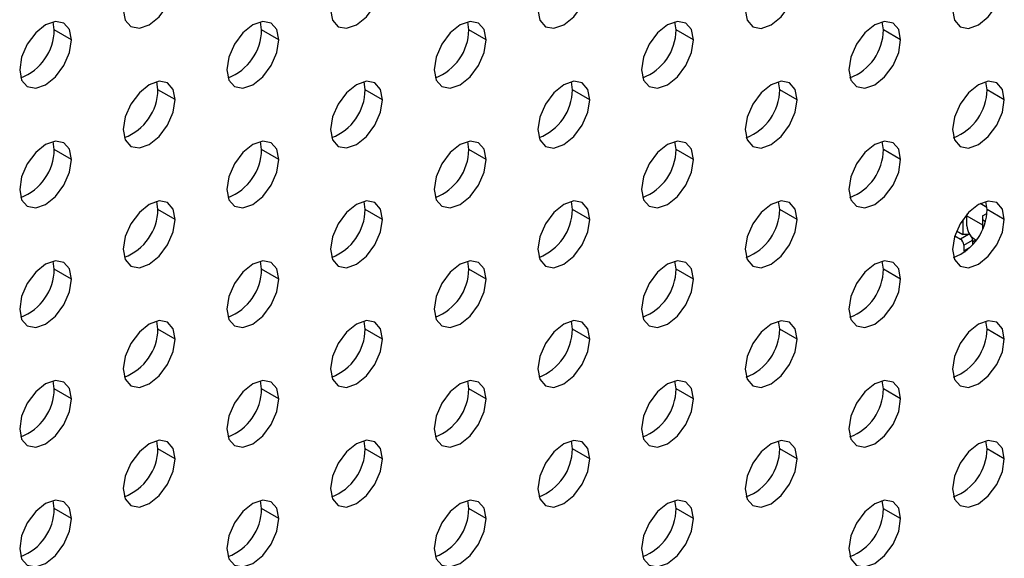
# Model space of a CAD drawing. Header units: millimetres. Extents: x 0 to 1118, y 0 to 864.
# Tile 245 of 254: x 986.53 to 993.25, y 711.28 to 714.96. Entities that reach past the tile are written whole.
import ezdxf

# ---------------------------------------------------------------- set-up
doc = ezdxf.new("R2010")
doc.units = ezdxf.units.MM

msp = doc.modelspace()

# ---------------------------------------------------------------- linework, layer by layer
at = {"color": 7, "linetype": 'Continuous', "lineweight": 25}
for p, q in [((986.7675, 714.888), (986.7599, 714.9429)), ((986.8854, 714.8199), (986.7675, 714.888)), ((988.1818, 714.8879), (988.1741, 714.9427)), ((988.2996, 714.8198), (988.1818, 714.8879)), ((989.596, 714.8877), (989.5883, 714.9426)), ((989.7138, 714.8197), (989.596, 714.8877)), ((991.0102, 714.8876), (991.0026, 714.9425)), ((991.128, 714.8196), (991.0102, 714.8876)), ((992.4244, 714.8875), (992.4168, 714.9423)), ((992.5422, 714.8194), (992.4244, 714.8875)), ((987.4746, 714.4796), (987.467, 714.5345)), ((987.5925, 714.4116), (987.4746, 714.4796)), ((988.8889, 714.4795), (988.8812, 714.5344)), ((989.0067, 714.4115), (988.8889, 714.4795)), ((990.3031, 714.4794), (990.2955, 714.5343)), ((990.4209, 714.4113), (990.3031, 714.4794)), ((991.7173, 714.4792), (991.7097, 714.5341)), ((991.8351, 714.4112), (991.7173, 714.4792)), ((993.1315, 714.4791), (993.1239, 714.534)), ((993.2493, 714.4111), (993.1315, 714.4791)), ((986.7675, 714.0714), (986.7599, 714.1263)), ((988.1818, 714.0713), (988.1741, 714.1262)), ((989.596, 714.0712), (989.5883, 714.1261)), ((991.0102, 714.071), (991.0026, 714.1259)), ((992.4244, 714.0709), (992.4168, 714.1258)), ((986.8854, 714.0034), (986.7675, 714.0714)), ((988.2996, 714.0033), (988.1818, 714.0713)), ((989.7138, 714.0031), (989.596, 714.0712)), ((991.128, 714.003), (991.0102, 714.071)), ((992.5422, 714.0029), (992.4244, 714.0709)), ((987.4746, 713.6631), (987.467, 713.718)), ((988.8889, 713.663), (988.8812, 713.7179)), ((990.3031, 713.6628), (990.2955, 713.7177)), ((991.7173, 713.6627), (991.7097, 713.7176)), ((993.1315, 713.6626), (993.1239, 713.7175)), ((987.5925, 713.5951), (987.4746, 713.6631)), ((989.0067, 713.5949), (988.8889, 713.663)), ((990.4209, 713.5948), (990.3031, 713.6628)), ((991.8351, 713.5947), (991.7173, 713.6627)), ((992.9948, 713.6182), (993.1009, 713.5569)), ((992.9948, 713.5501), (992.9948, 713.6182)), ((993.1009, 713.6182), (993.13, 713.635)), ((993.1009, 713.6182), (993.1009, 713.591)), ((993.2493, 713.5945), (993.1315, 713.6626)), ((992.9653, 713.5929), (992.9653, 713.4923)), ((993.1009, 713.591), (993.1009, 713.53)), ((993.1191, 713.5804), (993.1009, 713.591)), ((992.9112, 713.4827), (992.95, 713.4603)), ((992.9236, 713.5164), (992.9653, 713.4923)), ((993.0125, 713.4923), (992.9653, 713.4923)), ((993.0125, 713.4923), (993.0125, 713.4943)), ((993.0125, 713.4923), (993.0134, 713.4928)), ((992.9736, 713.4195), (993.0325, 713.4535)), ((992.9736, 713.4195), (992.9736, 713.3786)), ((993.0129, 713.4013), (992.9736, 713.3786)), ((993.0325, 713.4412), (993.0555, 713.4545)), ((993.0325, 713.4535), (993.0325, 713.4221)), ((993.0502, 713.4514), (993.0541, 713.4491)), ((992.9736, 713.3786), (992.9814, 713.3741)), ((986.7675, 713.2549), (986.7599, 713.3098)), ((988.1818, 713.2548), (988.1741, 713.3097)), ((989.596, 713.2546), (989.5883, 713.3095)), ((991.0102, 713.2545), (991.0026, 713.3094)), ((992.4244, 713.2544), (992.4168, 713.3093)), ((986.8854, 713.1869), (986.7675, 713.2549)), ((988.2996, 713.1867), (988.1818, 713.2548)), ((989.7138, 713.1866), (989.596, 713.2546)), ((991.128, 713.1865), (991.0102, 713.2545)), ((992.5422, 713.1863), (992.4244, 713.2544)), ((987.4746, 712.8466), (987.467, 712.9014)), ((988.8889, 712.8464), (988.8812, 712.9013)), ((990.3031, 712.8463), (990.2955, 712.9012)), ((991.7173, 712.8462), (991.7097, 712.901)), ((993.1315, 712.846), (993.1239, 712.9009)), ((987.5925, 712.7785), (987.4746, 712.8466)), ((989.0067, 712.7784), (988.8889, 712.8464)), ((990.4209, 712.7783), (990.3031, 712.8463)), ((991.8351, 712.7781), (991.7173, 712.8462)), ((993.2493, 712.778), (993.1315, 712.846)), ((986.7675, 712.4384), (986.7599, 712.4932)), ((988.1818, 712.4382), (988.1741, 712.4931)), ((989.596, 712.4381), (989.5883, 712.493)), ((991.0102, 712.438), (991.0026, 712.4928)), ((992.4244, 712.4378), (992.4168, 712.4927)), ((986.8854, 712.3703), (986.7675, 712.4384)), ((988.2996, 712.3702), (988.1818, 712.4382)), ((989.7138, 712.3701), (989.596, 712.4381)), ((991.128, 712.3699), (991.0102, 712.438)), ((992.5422, 712.3698), (992.4244, 712.4378)), ((987.4746, 712.03), (987.467, 712.0849)), ((988.8889, 712.0299), (988.8812, 712.0848)), ((990.3031, 712.0298), (990.2955, 712.0846)), ((991.7173, 712.0296), (991.7097, 712.0845)), ((993.1315, 712.0295), (993.1239, 712.0844)), ((987.5925, 711.962), (987.4746, 712.03)), ((989.0067, 711.9619), (988.8889, 712.0299)), ((990.4209, 711.9617), (990.3031, 712.0298)), ((991.8351, 711.9616), (991.7173, 712.0296)), ((993.2493, 711.9615), (993.1315, 712.0295)), ((986.7675, 711.6218), (986.7599, 711.6767)), ((988.1818, 711.6217), (988.1741, 711.6766)), ((989.596, 711.6216), (989.5883, 711.6764)), ((991.0102, 711.6214), (991.0026, 711.6763)), ((992.4244, 711.6213), (992.4168, 711.6762)), ((986.8854, 711.5538), (986.7675, 711.6218)), ((988.2996, 711.5537), (988.1818, 711.6217)), ((989.7138, 711.5535), (989.596, 711.6216)), ((991.128, 711.5534), (991.0102, 711.6214)), ((992.5422, 711.5533), (992.4244, 711.6213))]:
    msp.add_line(p, q, dxfattribs=at)
at = {"color": 8, "linetype": 'Continuous', "lineweight": 25}
for p, q in [((993.1311, 713.6755), (993.0839, 713.7028)), ((993.0054, 713.4923), (992.95, 713.4603))]:
    msp.add_line(p, q, dxfattribs=at)
at = {"color": 7, "linetype": 'Continuous', "lineweight": 25, "flags": 128}
for points in [[(987.2389, 715.0241), (987.2524, 714.9537), (987.2907, 714.9096), (987.3481, 714.8985), (987.4157, 714.922), (987.4834, 714.9766), (987.5407, 715.0539), (987.579, 715.1423), (987.5925, 715.2282)], [(988.6532, 715.0239), (988.6666, 714.9536), (988.7049, 714.9095), (988.7623, 714.8983), (988.8299, 714.9218), (988.8976, 714.9764), (988.9549, 715.0538), (988.9933, 715.1421), (989.0067, 715.228)], [(990.0674, 715.0238), (990.0808, 714.9534), (990.1191, 714.9093), (990.1765, 714.8982), (990.2441, 714.9217), (990.3118, 714.9763), (990.3691, 715.0537), (990.4075, 715.142), (990.4209, 715.2279)], [(991.4816, 715.0237), (991.495, 714.9533), (991.5334, 714.9092), (991.5907, 714.8981), (991.6584, 714.9216), (991.726, 714.9762), (991.7834, 715.0535), (991.8217, 715.1419), (991.8351, 715.2278)], [(992.8958, 715.0235), (992.9093, 714.9532), (992.9476, 714.9091), (993.0049, 714.8979), (993.0726, 714.9214), (993.1402, 714.976), (993.1976, 715.0534), (993.2359, 715.1417), (993.2493, 715.2276)], [(986.8854, 714.8199), (986.8719, 714.8903), (986.8336, 714.9344), (986.7763, 714.9455), (986.7086, 714.922), (986.641, 714.8674), (986.5836, 714.7901), (986.5453, 714.7017), (986.5318, 714.6158)], [(988.2996, 714.8198), (988.2861, 714.8902), (988.2478, 714.9343), (988.1905, 714.9454), (988.1228, 714.9219), (988.0552, 714.8673), (987.9978, 714.79), (987.9595, 714.7016), (987.946, 714.6157)], [(989.7138, 714.8197), (989.7004, 714.89), (989.662, 714.9341), (989.6047, 714.9453), (989.537, 714.9218), (989.4694, 714.8672), (989.412, 714.7898), (989.3737, 714.7015), (989.3603, 714.6156)], [(991.128, 714.8196), (991.1146, 714.8899), (991.0763, 714.934), (991.0189, 714.9452), (990.9513, 714.9216), (990.8836, 714.867), (990.8263, 714.7897), (990.7879, 714.7013), (990.7745, 714.6154)], [(992.5422, 714.8194), (992.5288, 714.8898), (992.4905, 714.9339), (992.4331, 714.945), (992.3655, 714.9215), (992.2978, 714.8669), (992.2405, 714.7896), (992.2021, 714.7012), (992.1887, 714.6153)], [(986.5318, 714.6158), (986.5453, 714.5455), (986.5836, 714.5014), (986.641, 714.4902), (986.7086, 714.5138), (986.7763, 714.5684), (986.8336, 714.6457), (986.8719, 714.7341), (986.8854, 714.8199)], [(987.946, 714.6157), (987.9595, 714.5454), (987.9978, 714.5013), (988.0552, 714.4901), (988.1228, 714.5136), (988.1905, 714.5682), (988.2478, 714.6456), (988.2861, 714.7339), (988.2996, 714.8198)], [(989.3603, 714.6156), (989.3737, 714.5452), (989.412, 714.5011), (989.4694, 714.49), (989.537, 714.5135), (989.6047, 714.5681), (989.662, 714.6454), (989.7004, 714.7338), (989.7138, 714.8197)], [(990.7745, 714.6154), (990.7879, 714.5451), (990.8263, 714.501), (990.8836, 714.4899), (990.9513, 714.5134), (991.0189, 714.568), (991.0763, 714.6453), (991.1146, 714.7337), (991.128, 714.8196)], [(992.1887, 714.6153), (992.2021, 714.545), (992.2405, 714.5009), (992.2978, 714.4897), (992.3655, 714.5132), (992.4331, 714.5678), (992.4905, 714.6452), (992.5288, 714.7335), (992.5422, 714.8194)], [(987.5925, 714.4116), (987.579, 714.482), (987.5407, 714.5261), (987.4834, 714.5372), (987.4157, 714.5137), (987.3481, 714.4591), (987.2907, 714.3817), (987.2524, 714.2934), (987.2389, 714.2075)], [(989.0067, 714.4115), (988.9933, 714.4818), (988.9549, 714.5259), (988.8976, 714.5371), (988.8299, 714.5136), (988.7623, 714.459), (988.7049, 714.3816), (988.6666, 714.2933), (988.6532, 714.2074)], [(990.4209, 714.4113), (990.4075, 714.4817), (990.3691, 714.5258), (990.3118, 714.5369), (990.2441, 714.5134), (990.1765, 714.4588), (990.1191, 714.3815), (990.0808, 714.2931), (990.0674, 714.2072)], [(991.8351, 714.4112), (991.8217, 714.4816), (991.7834, 714.5257), (991.726, 714.5368), (991.6584, 714.5133), (991.5907, 714.4587), (991.5334, 714.3813), (991.495, 714.293), (991.4816, 714.2071)], [(993.2493, 714.4111), (993.2359, 714.4814), (993.1976, 714.5255), (993.1402, 714.5367), (993.0726, 714.5132), (993.0049, 714.4586), (992.9476, 714.3812), (992.9093, 714.2929), (992.8958, 714.207)], [(987.2389, 714.2075), (987.2524, 714.1372), (987.2907, 714.0931), (987.3481, 714.0819), (987.4157, 714.1054), (987.4834, 714.16), (987.5407, 714.2374), (987.579, 714.3257), (987.5925, 714.4116)], [(988.6532, 714.2074), (988.6666, 714.137), (988.7049, 714.0929), (988.7623, 714.0818), (988.8299, 714.1053), (988.8976, 714.1599), (988.9549, 714.2372), (988.9933, 714.3256), (989.0067, 714.4115)], [(990.0674, 714.2072), (990.0808, 714.1369), (990.1191, 714.0928), (990.1765, 714.0816), (990.2441, 714.1052), (990.3118, 714.1598), (990.3691, 714.2371), (990.4075, 714.3255), (990.4209, 714.4113)], [(991.4816, 714.2071), (991.495, 714.1368), (991.5334, 714.0927), (991.5907, 714.0815), (991.6584, 714.105), (991.726, 714.1596), (991.7834, 714.237), (991.8217, 714.3253), (991.8351, 714.4112)], [(992.8958, 714.207), (992.9093, 714.1366), (992.9476, 714.0925), (993.0049, 714.0814), (993.0726, 714.1049), (993.1402, 714.1595), (993.1976, 714.2368), (993.2359, 714.3252), (993.2493, 714.4111)], [(986.8854, 714.0034), (986.8719, 714.0738), (986.8336, 714.1179), (986.7763, 714.129), (986.7086, 714.1055), (986.641, 714.0509), (986.5836, 713.9735), (986.5453, 713.8852), (986.5318, 713.7993)], [(988.2996, 714.0033), (988.2861, 714.0736), (988.2478, 714.1177), (988.1905, 714.1289), (988.1228, 714.1054), (988.0552, 714.0508), (987.9978, 713.9734), (987.9595, 713.8851), (987.946, 713.7992)], [(989.7138, 714.0031), (989.7004, 714.0735), (989.662, 714.1176), (989.6047, 714.1287), (989.537, 714.1052), (989.4694, 714.0506), (989.412, 713.9733), (989.3737, 713.8849), (989.3603, 713.799)], [(991.128, 714.003), (991.1146, 714.0734), (991.0763, 714.1175), (991.0189, 714.1286), (990.9513, 714.1051), (990.8836, 714.0505), (990.8263, 713.9731), (990.7879, 713.8848), (990.7745, 713.7989)], [(992.5422, 714.0029), (992.5288, 714.0732), (992.4905, 714.1173), (992.4331, 714.1285), (992.3655, 714.105), (992.2978, 714.0504), (992.2405, 713.973), (992.2021, 713.8847), (992.1887, 713.7988)], [(986.5318, 713.7993), (986.5453, 713.729), (986.5836, 713.6849), (986.641, 713.6737), (986.7086, 713.6972), (986.7763, 713.7518), (986.8336, 713.8292), (986.8719, 713.9175), (986.8854, 714.0034)], [(987.946, 713.7992), (987.9595, 713.7288), (987.9978, 713.6847), (988.0552, 713.6736), (988.1228, 713.6971), (988.1905, 713.7517), (988.2478, 713.829), (988.2861, 713.9174), (988.2996, 714.0033)], [(989.3603, 713.799), (989.3737, 713.7287), (989.412, 713.6846), (989.4694, 713.6734), (989.537, 713.697), (989.6047, 713.7515), (989.662, 713.8289), (989.7004, 713.9173), (989.7138, 714.0031)], [(990.7745, 713.7989), (990.7879, 713.7286), (990.8263, 713.6845), (990.8836, 713.6733), (990.9513, 713.6968), (991.0189, 713.7514), (991.0763, 713.8288), (991.1146, 713.9171), (991.128, 714.003)], [(992.1887, 713.7988), (992.2021, 713.7284), (992.2405, 713.6843), (992.2978, 713.6732), (992.3655, 713.6967), (992.4331, 713.7513), (992.4905, 713.8286), (992.5288, 713.917), (992.5422, 714.0029)], [(987.5925, 713.5951), (987.579, 713.6654), (987.5407, 713.7095), (987.4834, 713.7207), (987.4157, 713.6972), (987.3481, 713.6426), (987.2907, 713.5652), (987.2524, 713.4769), (987.2389, 713.391)], [(989.0067, 713.5949), (988.9933, 713.6653), (988.9549, 713.7094), (988.8976, 713.7205), (988.8299, 713.697), (988.7623, 713.6424), (988.7049, 713.5651), (988.6666, 713.4767), (988.6532, 713.3908)], [(990.4209, 713.5948), (990.4075, 713.6652), (990.3691, 713.7093), (990.3118, 713.7204), (990.2441, 713.6969), (990.1765, 713.6423), (990.1191, 713.5649), (990.0808, 713.4766), (990.0674, 713.3907)], [(991.8351, 713.5947), (991.8217, 713.665), (991.7834, 713.7091), (991.726, 713.7203), (991.6584, 713.6968), (991.5907, 713.6422), (991.5334, 713.5648), (991.495, 713.4765), (991.4816, 713.3906)], [(993.2493, 713.5945), (993.2359, 713.6649), (993.1976, 713.709), (993.1402, 713.7201), (993.0726, 713.6966), (993.0049, 713.642), (992.9476, 713.5647), (992.9093, 713.4763), (992.8958, 713.3904)], [(992.9948, 713.6182), (992.9959, 713.6321), (992.9959, 713.6322)], [(987.2389, 713.391), (987.2524, 713.3206), (987.2907, 713.2765), (987.3481, 713.2654), (987.4157, 713.2889), (987.4834, 713.3435), (987.5407, 713.4208), (987.579, 713.5092), (987.5925, 713.5951)], [(988.6532, 713.3908), (988.6666, 713.3205), (988.7049, 713.2764), (988.7623, 713.2652), (988.8299, 713.2888), (988.8976, 713.3433), (988.9549, 713.4207), (988.9933, 713.5091), (989.0067, 713.5949)], [(990.0674, 713.3907), (990.0808, 713.3204), (990.1191, 713.2762), (990.1765, 713.2651), (990.2441, 713.2886), (990.3118, 713.3432), (990.3691, 713.4206), (990.4075, 713.5089), (990.4209, 713.5948)], [(991.4816, 713.3906), (991.495, 713.3202), (991.5334, 713.2761), (991.5907, 713.265), (991.6584, 713.2885), (991.726, 713.3431), (991.7834, 713.4204), (991.8217, 713.5088), (991.8351, 713.5947)], [(992.8958, 713.3904), (992.9093, 713.3201), (992.9476, 713.276), (993.0049, 713.2648), (993.0726, 713.2884), (993.1402, 713.3429), (993.1976, 713.4203), (993.2359, 713.5087), (993.2493, 713.5945)], [(986.8854, 713.1869), (986.8719, 713.2572), (986.8336, 713.3013), (986.7763, 713.3125), (986.7086, 713.289), (986.641, 713.2344), (986.5836, 713.157), (986.5453, 713.0687), (986.5318, 712.9828)], [(988.2996, 713.1867), (988.2861, 713.2571), (988.2478, 713.3012), (988.1905, 713.3123), (988.1228, 713.2888), (988.0552, 713.2342), (987.9978, 713.1569), (987.9595, 713.0685), (987.946, 712.9826)], [(989.7138, 713.1866), (989.7004, 713.257), (989.662, 713.3011), (989.6047, 713.3122), (989.537, 713.2887), (989.4694, 713.2341), (989.412, 713.1567), (989.3737, 713.0684), (989.3603, 712.9825)], [(991.128, 713.1865), (991.1146, 713.2568), (991.0763, 713.3009), (991.0189, 713.3121), (990.9513, 713.2886), (990.8836, 713.234), (990.8263, 713.1566), (990.7879, 713.0683), (990.7745, 712.9824)], [(992.5422, 713.1863), (992.5288, 713.2567), (992.4905, 713.3008), (992.4331, 713.3119), (992.3655, 713.2884), (992.2978, 713.2338), (992.2405, 713.1565), (992.2021, 713.0681), (992.1887, 712.9822)], [(986.5318, 712.9828), (986.5453, 712.9124), (986.5836, 712.8683), (986.641, 712.8572), (986.7086, 712.8807), (986.7763, 712.9353), (986.8336, 713.0126), (986.8719, 713.101), (986.8854, 713.1869)], [(987.946, 712.9826), (987.9595, 712.9123), (987.9978, 712.8682), (988.0552, 712.857), (988.1228, 712.8805), (988.1905, 712.9351), (988.2478, 713.0125), (988.2861, 713.1008), (988.2996, 713.1867)], [(989.3603, 712.9825), (989.3737, 712.9121), (989.412, 712.868), (989.4694, 712.8569), (989.537, 712.8804), (989.6047, 712.935), (989.662, 713.0124), (989.7004, 713.1007), (989.7138, 713.1866)], [(990.7745, 712.9824), (990.7879, 712.912), (990.8263, 712.8679), (990.8836, 712.8568), (990.9513, 712.8803), (991.0189, 712.9349), (991.0763, 713.0122), (991.1146, 713.1006), (991.128, 713.1865)], [(992.1887, 712.9822), (992.2021, 712.9119), (992.2405, 712.8678), (992.2978, 712.8566), (992.3655, 712.8802), (992.4331, 712.9347), (992.4905, 713.0121), (992.5288, 713.1005), (992.5422, 713.1863)], [(987.5925, 712.7785), (987.579, 712.8489), (987.5407, 712.893), (987.4834, 712.9041), (987.4157, 712.8806), (987.3481, 712.826), (987.2907, 712.7487), (987.2524, 712.6603), (987.2389, 712.5744)], [(989.0067, 712.7784), (988.9933, 712.8487), (988.9549, 712.8929), (988.8976, 712.904), (988.8299, 712.8805), (988.7623, 712.8259), (988.7049, 712.7485), (988.6666, 712.6602), (988.6532, 712.5743)], [(990.4209, 712.7783), (990.4075, 712.8486), (990.3691, 712.8927), (990.3118, 712.9039), (990.2441, 712.8804), (990.1765, 712.8258), (990.1191, 712.7484), (990.0808, 712.6601), (990.0674, 712.5742)], [(991.8351, 712.7781), (991.8217, 712.8485), (991.7834, 712.8926), (991.726, 712.9037), (991.6584, 712.8802), (991.5907, 712.8256), (991.5334, 712.7483), (991.495, 712.6599), (991.4816, 712.574)], [(993.2493, 712.778), (993.2359, 712.8484), (993.1976, 712.8925), (993.1402, 712.9036), (993.0726, 712.8801), (993.0049, 712.8255), (992.9476, 712.7481), (992.9093, 712.6598), (992.8958, 712.5739)], [(987.2389, 712.5744), (987.2524, 712.5041), (987.2907, 712.46), (987.3481, 712.4488), (987.4157, 712.4723), (987.4834, 712.5269), (987.5407, 712.6043), (987.579, 712.6926), (987.5925, 712.7785)], [(988.6532, 712.5743), (988.6666, 712.5039), (988.7049, 712.4598), (988.7623, 712.4487), (988.8299, 712.4722), (988.8976, 712.5268), (988.9549, 712.6042), (988.9933, 712.6925), (989.0067, 712.7784)], [(990.0674, 712.5742), (990.0808, 712.5038), (990.1191, 712.4597), (990.1765, 712.4486), (990.2441, 712.4721), (990.3118, 712.5267), (990.3691, 712.604), (990.4075, 712.6924), (990.4209, 712.7783)], [(991.4816, 712.574), (991.495, 712.5037), (991.5334, 712.4596), (991.5907, 712.4484), (991.6584, 712.4719), (991.726, 712.5265), (991.7834, 712.6039), (991.8217, 712.6922), (991.8351, 712.7781)], [(992.8958, 712.5739), (992.9093, 712.5035), (992.9476, 712.4594), (993.0049, 712.4483), (993.0726, 712.4718), (993.1402, 712.5264), (993.1976, 712.6038), (993.2359, 712.6921), (993.2493, 712.778)], [(986.8854, 712.3703), (986.8719, 712.4407), (986.8336, 712.4848), (986.7763, 712.4959), (986.7086, 712.4724), (986.641, 712.4178), (986.5836, 712.3405), (986.5453, 712.2521), (986.5318, 712.1662)], [(988.2996, 712.3702), (988.2861, 712.4405), (988.2478, 712.4846), (988.1905, 712.4958), (988.1228, 712.4723), (988.0552, 712.4177), (987.9978, 712.3403), (987.9595, 712.252), (987.946, 712.1661)], [(989.7138, 712.3701), (989.7004, 712.4404), (989.662, 712.4845), (989.6047, 712.4957), (989.537, 712.4721), (989.4694, 712.4176), (989.412, 712.3402), (989.3737, 712.2518), (989.3603, 712.166)], [(991.128, 712.3699), (991.1146, 712.4403), (991.0763, 712.4844), (991.0189, 712.4955), (990.9513, 712.472), (990.8836, 712.4174), (990.8263, 712.3401), (990.7879, 712.2517), (990.7745, 712.1658)], [(992.5422, 712.3698), (992.5288, 712.4401), (992.4905, 712.4843), (992.4331, 712.4954), (992.3655, 712.4719), (992.2978, 712.4173), (992.2405, 712.3399), (992.2021, 712.2516), (992.1887, 712.1657)], [(986.5318, 712.1662), (986.5453, 712.0959), (986.5836, 712.0518), (986.641, 712.0406), (986.7086, 712.0641), (986.7763, 712.1187), (986.8336, 712.1961), (986.8719, 712.2844), (986.8854, 712.3703)], [(987.946, 712.1661), (987.9595, 712.0957), (987.9978, 712.0516), (988.0552, 712.0405), (988.1228, 712.064), (988.1905, 712.1186), (988.2478, 712.196), (988.2861, 712.2843), (988.2996, 712.3702)], [(989.3603, 712.166), (989.3737, 712.0956), (989.412, 712.0515), (989.4694, 712.0404), (989.537, 712.0639), (989.6047, 712.1185), (989.662, 712.1958), (989.7004, 712.2842), (989.7138, 712.3701)], [(990.7745, 712.1658), (990.7879, 712.0955), (990.8263, 712.0514), (990.8836, 712.0402), (990.9513, 712.0637), (991.0189, 712.1183), (991.0763, 712.1957), (991.1146, 712.284), (991.128, 712.3699)], [(992.1887, 712.1657), (992.2021, 712.0953), (992.2405, 712.0512), (992.2978, 712.0401), (992.3655, 712.0636), (992.4331, 712.1182), (992.4905, 712.1956), (992.5288, 712.2839), (992.5422, 712.3698)], [(987.5925, 711.962), (987.579, 712.0323), (987.5407, 712.0764), (987.4834, 712.0876), (987.4157, 712.0641), (987.3481, 712.0095), (987.2907, 711.9321), (987.2524, 711.8438), (987.2389, 711.7579)], [(989.0067, 711.9619), (988.9933, 712.0322), (988.9549, 712.0763), (988.8976, 712.0875), (988.8299, 712.0639), (988.7623, 712.0093), (988.7049, 711.932), (988.6666, 711.8436), (988.6532, 711.7578)], [(990.4209, 711.9617), (990.4075, 712.0321), (990.3691, 712.0762), (990.3118, 712.0873), (990.2441, 712.0638), (990.1765, 712.0092), (990.1191, 711.9319), (990.0808, 711.8435), (990.0674, 711.7576)], [(991.8351, 711.9616), (991.8217, 712.0319), (991.7834, 712.076), (991.726, 712.0872), (991.6584, 712.0637), (991.5907, 712.0091), (991.5334, 711.9317), (991.495, 711.8434), (991.4816, 711.7575)], [(993.2493, 711.9615), (993.2359, 712.0318), (993.1976, 712.0759), (993.1402, 712.0871), (993.0726, 712.0635), (993.0049, 712.009), (992.9476, 711.9316), (992.9093, 711.8432), (992.8958, 711.7574)], [(987.2389, 711.7579), (987.2524, 711.6875), (987.2907, 711.6434), (987.3481, 711.6323), (987.4157, 711.6558), (987.4834, 711.7104), (987.5407, 711.7878), (987.579, 711.8761), (987.5925, 711.962)], [(988.6532, 711.7578), (988.6666, 711.6874), (988.7049, 711.6433), (988.7623, 711.6322), (988.8299, 711.6557), (988.8976, 711.7103), (988.9549, 711.7876), (988.9933, 711.876), (989.0067, 711.9619)], [(990.0674, 711.7576), (990.0808, 711.6873), (990.1191, 711.6432), (990.1765, 711.632), (990.2441, 711.6555), (990.3118, 711.7101), (990.3691, 711.7875), (990.4075, 711.8758), (990.4209, 711.9617)], [(991.4816, 711.7575), (991.495, 711.6871), (991.5334, 711.643), (991.5907, 711.6319), (991.6584, 711.6554), (991.726, 711.71), (991.7834, 711.7874), (991.8217, 711.8757), (991.8351, 711.9616)], [(992.8958, 711.7574), (992.9093, 711.687), (992.9476, 711.6429), (993.0049, 711.6318), (993.0726, 711.6553), (993.1402, 711.7099), (993.1976, 711.7872), (993.2359, 711.8756), (993.2493, 711.9615)], [(986.8854, 711.5538), (986.8719, 711.6241), (986.8336, 711.6682), (986.7763, 711.6794), (986.7086, 711.6559), (986.641, 711.6013), (986.5836, 711.5239), (986.5453, 711.4356), (986.5318, 711.3497)], [(988.2996, 711.5537), (988.2861, 711.624), (988.2478, 711.6681), (988.1905, 711.6793), (988.1228, 711.6557), (988.0552, 711.6011), (987.9978, 711.5238), (987.9595, 711.4354), (987.946, 711.3496)], [(989.7138, 711.5535), (989.7004, 711.6239), (989.662, 711.668), (989.6047, 711.6791), (989.537, 711.6556), (989.4694, 711.601), (989.412, 711.5237), (989.3737, 711.4353), (989.3603, 711.3494)], [(991.128, 711.5534), (991.1146, 711.6237), (991.0763, 711.6678), (991.0189, 711.679), (990.9513, 711.6555), (990.8836, 711.6009), (990.8263, 711.5235), (990.7879, 711.4352), (990.7745, 711.3493)], [(992.5422, 711.5533), (992.5288, 711.6236), (992.4905, 711.6677), (992.4331, 711.6789), (992.3655, 711.6553), (992.2978, 711.6007), (992.2405, 711.5234), (992.2021, 711.435), (992.1887, 711.3492)], [(986.5318, 711.3497), (986.5453, 711.2793), (986.5836, 711.2352), (986.641, 711.2241), (986.7086, 711.2476), (986.7763, 711.3022), (986.8336, 711.3796), (986.8719, 711.4679), (986.8854, 711.5538)], [(987.946, 711.3496), (987.9595, 711.2792), (987.9978, 711.2351), (988.0552, 711.224), (988.1228, 711.2475), (988.1905, 711.3021), (988.2478, 711.3794), (988.2861, 711.4678), (988.2996, 711.5537)], [(989.3603, 711.3494), (989.3737, 711.2791), (989.412, 711.235), (989.4694, 711.2238), (989.537, 711.2473), (989.6047, 711.3019), (989.662, 711.3793), (989.7004, 711.4676), (989.7138, 711.5535)], [(990.7745, 711.3493), (990.7879, 711.2789), (990.8263, 711.2348), (990.8836, 711.2237), (990.9513, 711.2472), (991.0189, 711.3018), (991.0763, 711.3792), (991.1146, 711.4675), (991.128, 711.5534)], [(992.1887, 711.3492), (992.2021, 711.2788), (992.2405, 711.2347), (992.2978, 711.2236), (992.3655, 711.2471), (992.4331, 711.3017), (992.4905, 711.379), (992.5288, 711.4674), (992.5422, 711.5533)]]:
    msp.add_lwpolyline(points, dxfattribs=at)
at = {"color": 7, "linetype": 'Continuous', "lineweight": 25}
for centre, radius, start, end in [((986.4134, 714.8919), 0.3542, 290.85165, 359.35937), ((987.8276, 714.8918), 0.3542, 290.85165, 359.35937), ((989.2418, 714.8917), 0.3542, 290.85165, 359.35937), ((990.656, 714.8915), 0.3542, 290.85165, 359.35937), ((992.0702, 714.8914), 0.3542, 290.85165, 359.35937), ((987.1205, 714.4836), 0.3542, 290.85165, 359.35937), ((988.5347, 714.4835), 0.3542, 290.85165, 359.35937), ((989.9489, 714.4833), 0.3542, 290.85165, 359.35937), ((991.3631, 714.4832), 0.3542, 290.85165, 359.35937), ((992.7773, 714.4831), 0.3542, 290.85165, 359.35937), ((986.4134, 714.0754), 0.3542, 290.85165, 359.35937), ((987.8276, 714.0753), 0.3542, 290.85165, 359.35937), ((989.2418, 714.0751), 0.3542, 290.85165, 359.35937), ((990.656, 714.075), 0.3542, 290.85165, 359.35937), ((992.0702, 714.0749), 0.3542, 290.85165, 359.35937), ((987.1205, 713.6671), 0.3542, 290.85165, 359.35937), ((988.5347, 713.6669), 0.3542, 290.85165, 359.35937), ((989.9489, 713.6668), 0.3542, 290.85165, 359.35937), ((991.3631, 713.6667), 0.3542, 290.85165, 359.35937), ((992.7773, 713.6665), 0.3542, 290.85165, 359.35937), ((993.1024, 713.5515), 0.1076, 180.72378, 245.33199), ((992.9815, 713.4511), 0.0511, 2.65479, 38.47102), ((992.9224, 713.4171), 0.0512, 2.60548, 57.39452), ((986.4134, 713.2589), 0.3542, 290.85165, 359.35937), ((987.8276, 713.2587), 0.3542, 290.85165, 359.35937), ((989.2418, 713.2586), 0.3542, 290.85165, 359.35937), ((990.656, 713.2585), 0.3542, 290.85165, 359.35937), ((992.0702, 713.2583), 0.3542, 290.85165, 359.35937), ((987.1205, 712.8505), 0.3542, 290.85165, 359.35937), ((988.5347, 712.8504), 0.3542, 290.85165, 359.35937), ((989.9489, 712.8503), 0.3542, 290.85165, 359.35937), ((991.3631, 712.8501), 0.3542, 290.85165, 359.35937), ((992.7772, 712.8501), 0.3543, 290.92501, 359.34966), ((986.4134, 712.4423), 0.3542, 290.85165, 359.35937), ((987.8276, 712.4422), 0.3542, 290.85165, 359.35937), ((989.2418, 712.4421), 0.3542, 290.85165, 359.35937), ((990.656, 712.4419), 0.3542, 290.85165, 359.35937), ((992.0702, 712.4418), 0.3542, 290.85165, 359.35937), ((987.1205, 712.034), 0.3542, 290.85165, 359.35937), ((988.5347, 712.0339), 0.3542, 290.85165, 359.35937), ((989.9489, 712.0337), 0.3542, 290.85165, 359.35937), ((991.3631, 712.0336), 0.3542, 290.85165, 359.35937), ((992.7773, 712.0335), 0.3542, 290.85165, 359.35937), ((986.4134, 711.6258), 0.3542, 290.85165, 359.35937), ((987.8276, 711.6256), 0.3542, 290.85165, 359.35937), ((989.2418, 711.6255), 0.3542, 290.85165, 359.35937), ((990.656, 711.6254), 0.3542, 290.85165, 359.35937), ((992.0702, 711.6252), 0.3542, 290.85165, 359.35937)]:
    msp.add_arc(centre, radius, start, end, dxfattribs=at)

doc.saveas('drawing.dxf')
